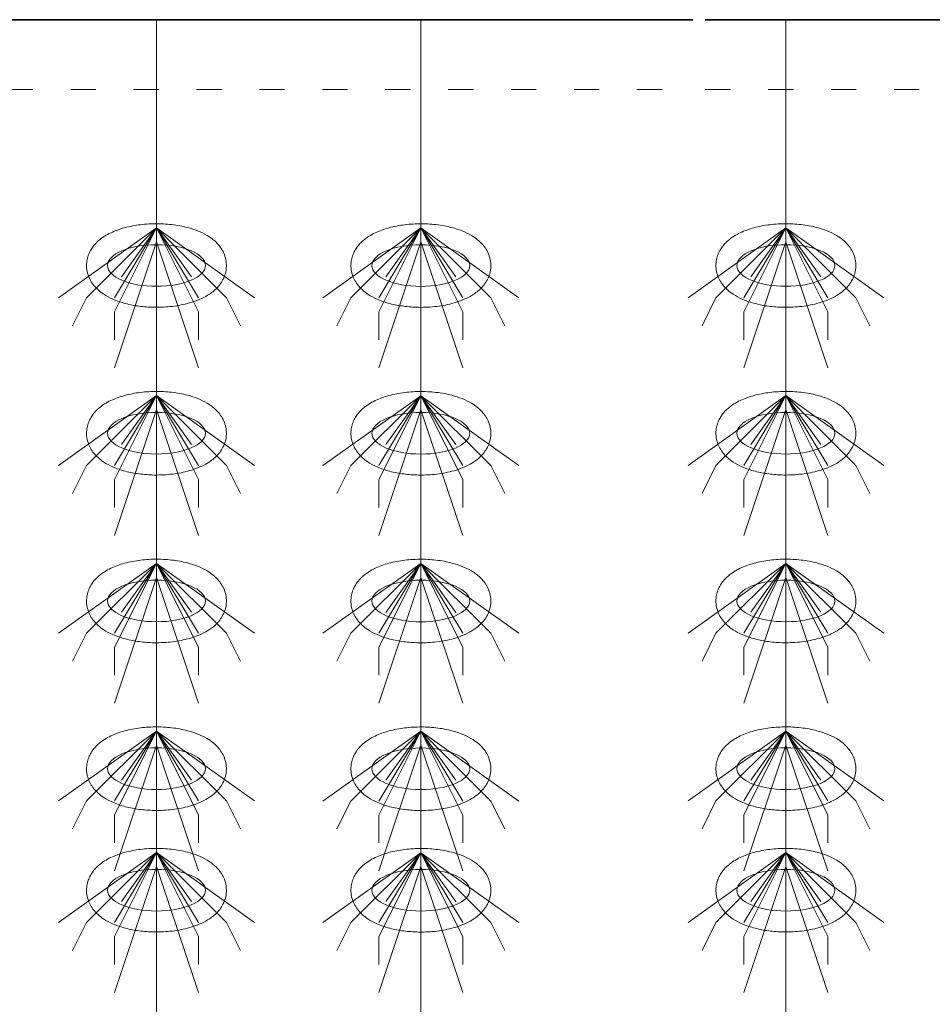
# Model space of a CAD drawing. Header units: metres. Extents: x 703769 to 722343, y 4313031 to 4317457.
# Tile 65 of 256: x 707705 to 707709, y 4313310 to 4313314. Entities that reach past the tile are written whole.
import ezdxf

# ---------------------------------------------------------------- set-up
doc = ezdxf.new("R2010")
doc.units = ezdxf.units.M
doc.header["$LTSCALE"] = 0.5
doc.linetypes.add('ACAD_ISO03W100', pattern=[30, 12, -18])
doc.linetypes.add('DASHED', pattern=[19.05, 12.7, -6.35])
for name, color, linetype, lineweight in [('4虚线层', 6, 'DASHED', 18), ('粗实线层', 7, 'Continuous', 35), ('设备', 6, 'Continuous', 18)]:
    doc.layers.add(name, color=color, linetype=linetype, lineweight=lineweight)

# ---------------------------------------------------------------- blocks, each defined once
blk = doc.blocks.new('hh_1')
at = {"layer": '设备'}
for p, q in [((-268840, 164960), (-268910, 164910)), ((-268840, 164960), (-268890, 164910)), ((-268840, 164960), (-268870, 164900)), ((-268840, 164960), (-268870, 164910)), ((-268840, 164960), (-268865, 164925)), ((-268840, 164960), (-268790, 164910)), ((-268840, 164960), (-268815, 164925)), ((-268840, 164960), (-268770, 164910)), ((-268840, 164960), (-268810, 164910)), ((-268840, 164960), (-268810, 164900)), ((-268840, 164950), (-268870, 164860)), ((-268840, 164950), (-268810, 164860)), ((-268890, 164910), (-268900, 164890)), ((-268790, 164910), (-268780, 164890)), ((-268870, 164900), (-268870, 164880)), ((-268810, 164900), (-268810, 164880))]:
    blk.add_line(p, q, dxfattribs=at)
blk = doc.blocks.new('dawda')
at = {"color": 7}
for p, q in [((531541.59, 33373.42), (535541.59, 33373.42)), ((535550.47, 33373.42), (541041.59, 33373.42))]:
    blk.add_line(p, q, dxfattribs=at)
at = {"layer": '4虚线层', "color": 7, "linetype": 'ACAD_ISO03W100', "ltscale": 3}
for p, q in [((531541.59, 33323.42), (535541.59, 33323.42)), ((535550.47, 33323.42), (541041.59, 33323.42))]:
    blk.add_line(p, q, dxfattribs=at)
at = {"layer": '设备', "color": 7}
for p, q in [((535157.93, 33373.42), (535157.93, 31373.42)), ((535347.03, 33373.42), (535347.03, 31373.38)), ((535608.14, 33373.42), (535608.14, 31373.42))]:
    blk.add_line(p, q, dxfattribs=at)
for centre in [(535157.94, 33197.54), (535347.03, 33197.5), (535608.14, 33197.54), (535157.94, 33077.54), (535347.03, 33077.5), (535608.14, 33077.54), (535157.94, 32957.54), (535347.03, 32957.5), (535608.14, 32957.54), (535157.94, 32837.54), (535347.03, 32837.5), (535608.14, 32837.54), (535157.94, 32750.59), (535347.04, 32750.55), (535608.14, 32750.59)]:
    blk.add_ellipse(centre, major_axis=(-35.04, 0), ratio=0.42498, dxfattribs=at)
for points in [[(535107.9, 33197.54), (535107.9, 33198.93), (535108.04, 33200.33), (535108.57, 33203.03), (535108.96, 33204.32), (535109.93, 33206.77), (535110.51, 33207.91), (535111.78, 33210.03), (535112.48, 33211.01), (535113.96, 33212.81), (535114.73, 33213.64), (535116.85, 33215.67), (535118.24, 33216.77), (535121.1, 33218.73), (535122.58, 33219.6), (535125.63, 33221.16), (535127.19, 33221.86), (535130.42, 33223.11), (535132.07, 33223.67), (535137.36, 33225.23), (535141.12, 33226.01), (535148.87, 33227.09), (535152.86, 33227.38), (535160.85, 33227.46), (535164.86, 33227.26), (535172.68, 33226.37), (535176.5, 33225.67), (535182.67, 33224.05), (535185.1, 33223.27), (535189.78, 33221.4), (535192.03, 33220.33), (535195.69, 33218.14), (535197.15, 33217.14), (535199.95, 33214.84), (535201.3, 33213.54), (535203.43, 33210.96), (535204.27, 33209.78), (535205.76, 33207.16), (535206.41, 33205.73), (535207.41, 33202.67), (535207.75, 33201.03), (535208.04, 33197.69), (535207.98, 33195.98), (535207.48, 33192.69), (535207.04, 33191.1), (535205.89, 33188.15), (535205.17, 33186.79), (535203.59, 33184.31), (535202.71, 33183.18), (535200.87, 33181.14), (535199.9, 33180.22), (535197.9, 33178.53), (535196.87, 33177.76), (535194.08, 33175.91), (535192.29, 33174.92), (535188.58, 33173.16), (535186.66, 33172.39), (535182.7, 33171.04), (535180.65, 33170.46), (535174.59, 33169.01), (535170.43, 33168.37), (535161.95, 33167.63), (535157.62, 33167.55), (535149.89, 33167.92), (535146.48, 33168.27), (535139.83, 33169.34), (535136.6, 33170.06), (535131.12, 33171.69), (535128.82, 33172.52), (535124.4, 33174.48), (535122.28, 33175.6), (535118.84, 33177.86), (535117.48, 33178.89), (535114.88, 33181.24), (535113.64, 33182.56), (535111.68, 33185.19), (535110.91, 33186.4), (535109.59, 33189.06), (535109.03, 33190.5), (535108.22, 33193.55), (535107.97, 33195.16), (535107.9, 33197.03), (535107.9, 33197.28), (535107.9, 33197.54)], [(535297, 33197.5), (535297, 33198.9), (535297.14, 33200.29), (535297.67, 33202.99), (535298.06, 33204.29), (535299.03, 33206.73), (535299.6, 33207.87), (535300.88, 33209.99), (535301.58, 33210.97), (535303.06, 33212.78), (535303.83, 33213.61), (535305.95, 33215.63), (535307.33, 33216.73), (535310.19, 33218.69), (535311.67, 33219.56), (535314.72, 33221.12), (535316.29, 33221.82), (535319.52, 33223.08), (535321.17, 33223.64), (535326.45, 33225.19), (535330.22, 33225.97), (535337.97, 33227.05), (535341.96, 33227.34), (535349.95, 33227.43), (535353.96, 33227.23), (535361.78, 33226.33), (535365.6, 33225.64), (535371.76, 33224.02), (535374.2, 33223.23), (535378.88, 33221.37), (535381.13, 33220.29), (535384.79, 33218.1), (535386.25, 33217.1), (535389.05, 33214.8), (535390.4, 33213.51), (535392.53, 33210.93), (535393.37, 33209.74), (535394.86, 33207.13), (535395.51, 33205.7), (535396.51, 33202.63), (535396.85, 33200.99), (535397.13, 33197.65), (535397.08, 33195.95), (535396.58, 33192.65), (535396.14, 33191.07), (535394.98, 33188.12), (535394.27, 33186.75), (535392.68, 33184.27), (535391.81, 33183.15), (535389.96, 33181.1), (535389, 33180.18), (535386.99, 33178.49), (535385.96, 33177.73), (535383.18, 33175.87), (535381.39, 33174.88), (535377.67, 33173.12), (535375.75, 33172.36), (535371.79, 33171.01), (535369.75, 33170.42), (535363.69, 33168.98), (535359.53, 33168.33), (535351.04, 33167.6), (535346.72, 33167.52), (535338.99, 33167.88), (535335.57, 33168.23), (535328.93, 33169.3), (535325.7, 33170.02), (535320.22, 33171.65), (535317.92, 33172.49), (535313.5, 33174.44), (535311.37, 33175.56), (535307.94, 33177.83), (535306.58, 33178.85), (535303.98, 33181.2), (535302.74, 33182.52), (535300.78, 33185.15), (535300.01, 33186.37), (535298.68, 33189.02), (535298.12, 33190.46), (535297.31, 33193.51), (535297.07, 33195.12), (535297, 33197), (535297, 33197.25), (535297, 33197.5)], [(535558.1, 33197.54), (535558.1, 33198.93), (535558.24, 33200.33), (535558.77, 33203.03), (535559.16, 33204.32), (535560.13, 33206.77), (535560.71, 33207.91), (535561.99, 33210.03), (535562.69, 33211.01), (535564.16, 33212.81), (535564.94, 33213.64), (535567.06, 33215.67), (535568.44, 33216.77), (535571.3, 33218.73), (535572.78, 33219.6), (535575.83, 33221.16), (535577.4, 33221.86), (535580.62, 33223.11), (535582.28, 33223.67), (535587.56, 33225.23), (535591.32, 33226.01), (535599.08, 33227.09), (535603.06, 33227.38), (535611.06, 33227.46), (535615.06, 33227.26), (535622.89, 33226.37), (535626.71, 33225.67), (535632.87, 33224.05), (535635.3, 33223.27), (535639.99, 33221.4), (535642.24, 33220.33), (535645.89, 33218.14), (535647.35, 33217.14), (535650.16, 33214.84), (535651.5, 33213.54), (535653.64, 33210.96), (535654.48, 33209.78), (535655.97, 33207.16), (535656.62, 33205.73), (535657.61, 33202.67), (535657.95, 33201.03), (535658.24, 33197.69), (535658.18, 33195.98), (535657.68, 33192.69), (535657.25, 33191.1), (535656.09, 33188.15), (535655.38, 33186.79), (535653.79, 33184.31), (535652.91, 33183.18), (535651.07, 33181.14), (535650.1, 33180.22), (535648.1, 33178.53), (535647.07, 33177.76), (535644.29, 33175.91), (535642.49, 33174.92), (535638.78, 33173.16), (535636.86, 33172.39), (535632.9, 33171.04), (535630.86, 33170.46), (535624.79, 33169.01), (535620.64, 33168.37), (535612.15, 33167.63), (535607.82, 33167.55), (535600.1, 33167.92), (535596.68, 33168.27), (535590.03, 33169.34), (535586.8, 33170.06), (535581.33, 33171.69), (535579.03, 33172.52), (535574.6, 33174.48), (535572.48, 33175.6), (535569.04, 33177.86), (535567.68, 33178.89), (535565.08, 33181.24), (535563.84, 33182.56), (535561.88, 33185.19), (535561.12, 33186.4), (535559.79, 33189.06), (535559.23, 33190.5), (535558.42, 33193.55), (535558.17, 33195.16), (535558.11, 33197.03), (535558.1, 33197.28), (535558.1, 33197.54)], [(535107.9, 33077.54), (535107.9, 33078.93), (535108.04, 33080.33), (535108.57, 33083.03), (535108.96, 33084.32), (535109.93, 33086.77), (535110.51, 33087.91), (535111.78, 33090.03), (535112.48, 33091.01), (535113.96, 33092.81), (535114.73, 33093.64), (535116.85, 33095.67), (535118.24, 33096.77), (535121.1, 33098.73), (535122.58, 33099.6), (535125.63, 33101.16), (535127.19, 33101.86), (535130.42, 33103.11), (535132.07, 33103.67), (535137.36, 33105.23), (535141.12, 33106.01), (535148.87, 33107.09), (535152.86, 33107.38), (535160.85, 33107.46), (535164.86, 33107.26), (535172.68, 33106.37), (535176.5, 33105.67), (535182.67, 33104.05), (535185.1, 33103.27), (535189.78, 33101.4), (535192.03, 33100.33), (535195.69, 33098.14), (535197.15, 33097.14), (535199.95, 33094.84), (535201.3, 33093.54), (535203.43, 33090.96), (535204.27, 33089.78), (535205.76, 33087.16), (535206.41, 33085.73), (535207.41, 33082.67), (535207.75, 33081.03), (535208.04, 33077.69), (535207.98, 33075.98), (535207.48, 33072.69), (535207.04, 33071.1), (535205.89, 33068.15), (535205.17, 33066.79), (535203.59, 33064.31), (535202.71, 33063.18), (535200.87, 33061.14), (535199.9, 33060.22), (535197.9, 33058.53), (535196.87, 33057.76), (535194.08, 33055.91), (535192.29, 33054.92), (535188.58, 33053.16), (535186.66, 33052.39), (535182.7, 33051.04), (535180.65, 33050.46), (535174.59, 33049.01), (535170.43, 33048.37), (535161.95, 33047.63), (535157.62, 33047.55), (535149.89, 33047.92), (535146.48, 33048.27), (535139.83, 33049.34), (535136.6, 33050.06), (535131.12, 33051.69), (535128.82, 33052.52), (535124.4, 33054.48), (535122.28, 33055.6), (535118.84, 33057.86), (535117.48, 33058.89), (535114.88, 33061.24), (535113.64, 33062.56), (535111.68, 33065.19), (535110.91, 33066.4), (535109.59, 33069.06), (535109.03, 33070.5), (535108.22, 33073.55), (535107.97, 33075.16), (535107.9, 33077.03), (535107.9, 33077.28), (535107.9, 33077.54)], [(535297, 33077.5), (535297, 33078.9), (535297.14, 33080.29), (535297.67, 33082.99), (535298.06, 33084.29), (535299.03, 33086.73), (535299.6, 33087.87), (535300.88, 33089.99), (535301.58, 33090.97), (535303.06, 33092.78), (535303.83, 33093.61), (535305.95, 33095.63), (535307.33, 33096.73), (535310.19, 33098.69), (535311.67, 33099.56), (535314.72, 33101.12), (535316.29, 33101.82), (535319.52, 33103.08), (535321.17, 33103.64), (535326.45, 33105.19), (535330.22, 33105.97), (535337.97, 33107.05), (535341.96, 33107.34), (535349.95, 33107.43), (535353.96, 33107.23), (535361.78, 33106.33), (535365.6, 33105.64), (535371.76, 33104.02), (535374.2, 33103.23), (535378.88, 33101.37), (535381.13, 33100.29), (535384.79, 33098.1), (535386.25, 33097.1), (535389.05, 33094.8), (535390.4, 33093.51), (535392.53, 33090.93), (535393.37, 33089.74), (535394.86, 33087.13), (535395.51, 33085.7), (535396.51, 33082.63), (535396.85, 33080.99), (535397.13, 33077.65), (535397.08, 33075.95), (535396.58, 33072.65), (535396.14, 33071.07), (535394.98, 33068.12), (535394.27, 33066.75), (535392.68, 33064.27), (535391.81, 33063.15), (535389.96, 33061.1), (535389, 33060.18), (535386.99, 33058.49), (535385.96, 33057.73), (535383.18, 33055.87), (535381.39, 33054.88), (535377.67, 33053.12), (535375.75, 33052.36), (535371.79, 33051.01), (535369.75, 33050.42), (535363.69, 33048.98), (535359.53, 33048.33), (535351.04, 33047.6), (535346.72, 33047.52), (535338.99, 33047.88), (535335.57, 33048.23), (535328.93, 33049.3), (535325.7, 33050.02), (535320.22, 33051.65), (535317.92, 33052.49), (535313.5, 33054.44), (535311.37, 33055.56), (535307.94, 33057.83), (535306.58, 33058.85), (535303.98, 33061.2), (535302.74, 33062.52), (535300.78, 33065.15), (535300.01, 33066.37), (535298.68, 33069.02), (535298.12, 33070.46), (535297.31, 33073.51), (535297.07, 33075.12), (535297, 33077), (535297, 33077.25), (535297, 33077.5)], [(535558.1, 33077.54), (535558.1, 33078.93), (535558.24, 33080.33), (535558.77, 33083.03), (535559.16, 33084.32), (535560.13, 33086.77), (535560.71, 33087.91), (535561.99, 33090.03), (535562.69, 33091.01), (535564.16, 33092.81), (535564.94, 33093.64), (535567.06, 33095.67), (535568.44, 33096.77), (535571.3, 33098.73), (535572.78, 33099.6), (535575.83, 33101.16), (535577.4, 33101.86), (535580.62, 33103.11), (535582.28, 33103.67), (535587.56, 33105.23), (535591.32, 33106.01), (535599.08, 33107.09), (535603.06, 33107.38), (535611.06, 33107.46), (535615.06, 33107.26), (535622.89, 33106.37), (535626.71, 33105.67), (535632.87, 33104.05), (535635.3, 33103.27), (535639.99, 33101.4), (535642.24, 33100.33), (535645.89, 33098.14), (535647.35, 33097.14), (535650.16, 33094.84), (535651.5, 33093.54), (535653.64, 33090.96), (535654.48, 33089.78), (535655.97, 33087.16), (535656.62, 33085.73), (535657.61, 33082.67), (535657.95, 33081.03), (535658.24, 33077.69), (535658.18, 33075.98), (535657.68, 33072.69), (535657.25, 33071.1), (535656.09, 33068.15), (535655.38, 33066.79), (535653.79, 33064.31), (535652.91, 33063.18), (535651.07, 33061.14), (535650.1, 33060.22), (535648.1, 33058.53), (535647.07, 33057.76), (535644.29, 33055.91), (535642.49, 33054.92), (535638.78, 33053.16), (535636.86, 33052.39), (535632.9, 33051.04), (535630.86, 33050.46), (535624.79, 33049.01), (535620.64, 33048.37), (535612.15, 33047.63), (535607.82, 33047.55), (535600.1, 33047.92), (535596.68, 33048.27), (535590.03, 33049.34), (535586.8, 33050.06), (535581.33, 33051.69), (535579.03, 33052.52), (535574.6, 33054.48), (535572.48, 33055.6), (535569.04, 33057.86), (535567.68, 33058.89), (535565.08, 33061.24), (535563.84, 33062.56), (535561.88, 33065.19), (535561.12, 33066.4), (535559.79, 33069.06), (535559.23, 33070.5), (535558.42, 33073.55), (535558.17, 33075.16), (535558.11, 33077.03), (535558.1, 33077.28), (535558.1, 33077.54)], [(535107.9, 32957.54), (535107.9, 32958.93), (535108.04, 32960.33), (535108.57, 32963.03), (535108.96, 32964.32), (535109.93, 32966.77), (535110.51, 32967.91), (535111.78, 32970.03), (535112.48, 32971.01), (535113.96, 32972.81), (535114.73, 32973.64), (535116.85, 32975.67), (535118.24, 32976.77), (535121.1, 32978.73), (535122.58, 32979.6), (535125.63, 32981.16), (535127.19, 32981.86), (535130.42, 32983.11), (535132.07, 32983.67), (535137.36, 32985.23), (535141.12, 32986.01), (535148.87, 32987.09), (535152.86, 32987.38), (535160.85, 32987.46), (535164.86, 32987.26), (535172.68, 32986.37), (535176.5, 32985.67), (535182.67, 32984.05), (535185.1, 32983.27), (535189.78, 32981.4), (535192.03, 32980.33), (535195.69, 32978.14), (535197.15, 32977.14), (535199.95, 32974.84), (535201.3, 32973.54), (535203.43, 32970.96), (535204.27, 32969.78), (535205.76, 32967.16), (535206.41, 32965.73), (535207.41, 32962.67), (535207.75, 32961.03), (535208.04, 32957.69), (535207.98, 32955.98), (535207.48, 32952.69), (535207.04, 32951.1), (535205.89, 32948.15), (535205.17, 32946.79), (535203.59, 32944.31), (535202.71, 32943.18), (535200.87, 32941.14), (535199.9, 32940.22), (535197.9, 32938.53), (535196.87, 32937.76), (535194.08, 32935.91), (535192.29, 32934.92), (535188.58, 32933.16), (535186.66, 32932.39), (535182.7, 32931.04), (535180.65, 32930.46), (535174.59, 32929.01), (535170.43, 32928.37), (535161.95, 32927.63), (535157.62, 32927.55), (535149.89, 32927.92), (535146.48, 32928.27), (535139.83, 32929.34), (535136.6, 32930.06), (535131.12, 32931.69), (535128.82, 32932.52), (535124.4, 32934.48), (535122.28, 32935.6), (535118.84, 32937.86), (535117.48, 32938.89), (535114.88, 32941.24), (535113.64, 32942.56), (535111.68, 32945.19), (535110.91, 32946.4), (535109.59, 32949.06), (535109.03, 32950.5), (535108.22, 32953.55), (535107.97, 32955.16), (535107.9, 32957.03), (535107.9, 32957.28), (535107.9, 32957.54)], [(535297, 32957.5), (535297, 32958.9), (535297.14, 32960.29), (535297.67, 32962.99), (535298.06, 32964.29), (535299.03, 32966.73), (535299.6, 32967.87), (535300.88, 32969.99), (535301.58, 32970.97), (535303.06, 32972.78), (535303.83, 32973.61), (535305.95, 32975.63), (535307.33, 32976.73), (535310.19, 32978.69), (535311.67, 32979.56), (535314.72, 32981.12), (535316.29, 32981.82), (535319.52, 32983.08), (535321.17, 32983.64), (535326.45, 32985.19), (535330.22, 32985.97), (535337.97, 32987.05), (535341.96, 32987.34), (535349.95, 32987.43), (535353.96, 32987.23), (535361.78, 32986.33), (535365.6, 32985.64), (535371.76, 32984.02), (535374.2, 32983.23), (535378.88, 32981.37), (535381.13, 32980.29), (535384.79, 32978.1), (535386.25, 32977.1), (535389.05, 32974.8), (535390.4, 32973.51), (535392.53, 32970.93), (535393.37, 32969.74), (535394.86, 32967.13), (535395.51, 32965.7), (535396.51, 32962.63), (535396.85, 32960.99), (535397.13, 32957.65), (535397.08, 32955.95), (535396.58, 32952.65), (535396.14, 32951.07), (535394.98, 32948.12), (535394.27, 32946.75), (535392.68, 32944.27), (535391.81, 32943.15), (535389.96, 32941.1), (535389, 32940.18), (535386.99, 32938.49), (535385.96, 32937.73), (535383.18, 32935.87), (535381.39, 32934.88), (535377.67, 32933.12), (535375.75, 32932.36), (535371.79, 32931.01), (535369.75, 32930.42), (535363.69, 32928.98), (535359.53, 32928.33), (535351.04, 32927.6), (535346.72, 32927.52), (535338.99, 32927.88), (535335.57, 32928.23), (535328.93, 32929.3), (535325.7, 32930.02), (535320.22, 32931.65), (535317.92, 32932.49), (535313.5, 32934.44), (535311.37, 32935.56), (535307.94, 32937.83), (535306.58, 32938.85), (535303.98, 32941.2), (535302.74, 32942.52), (535300.78, 32945.15), (535300.01, 32946.37), (535298.68, 32949.02), (535298.12, 32950.46), (535297.31, 32953.51), (535297.07, 32955.12), (535297, 32957), (535297, 32957.25), (535297, 32957.5)], [(535558.1, 32957.54), (535558.1, 32958.93), (535558.24, 32960.33), (535558.77, 32963.03), (535559.16, 32964.32), (535560.13, 32966.77), (535560.71, 32967.91), (535561.99, 32970.03), (535562.69, 32971.01), (535564.16, 32972.81), (535564.94, 32973.64), (535567.06, 32975.67), (535568.44, 32976.77), (535571.3, 32978.73), (535572.78, 32979.6), (535575.83, 32981.16), (535577.4, 32981.86), (535580.62, 32983.11), (535582.28, 32983.67), (535587.56, 32985.23), (535591.32, 32986.01), (535599.08, 32987.09), (535603.06, 32987.38), (535611.06, 32987.46), (535615.06, 32987.26), (535622.89, 32986.37), (535626.71, 32985.67), (535632.87, 32984.05), (535635.3, 32983.27), (535639.99, 32981.4), (535642.24, 32980.33), (535645.89, 32978.14), (535647.35, 32977.14), (535650.16, 32974.84), (535651.5, 32973.54), (535653.64, 32970.96), (535654.48, 32969.78), (535655.97, 32967.16), (535656.62, 32965.73), (535657.61, 32962.67), (535657.95, 32961.03), (535658.24, 32957.69), (535658.18, 32955.98), (535657.68, 32952.69), (535657.25, 32951.1), (535656.09, 32948.15), (535655.38, 32946.79), (535653.79, 32944.31), (535652.91, 32943.18), (535651.07, 32941.14), (535650.1, 32940.22), (535648.1, 32938.53), (535647.07, 32937.76), (535644.29, 32935.91), (535642.49, 32934.92), (535638.78, 32933.16), (535636.86, 32932.39), (535632.9, 32931.04), (535630.86, 32930.46), (535624.79, 32929.01), (535620.64, 32928.37), (535612.15, 32927.63), (535607.82, 32927.55), (535600.1, 32927.92), (535596.68, 32928.27), (535590.03, 32929.34), (535586.8, 32930.06), (535581.33, 32931.69), (535579.03, 32932.52), (535574.6, 32934.48), (535572.48, 32935.6), (535569.04, 32937.86), (535567.68, 32938.89), (535565.08, 32941.24), (535563.84, 32942.56), (535561.88, 32945.19), (535561.12, 32946.4), (535559.79, 32949.06), (535559.23, 32950.5), (535558.42, 32953.55), (535558.17, 32955.16), (535558.11, 32957.03), (535558.1, 32957.28), (535558.1, 32957.54)], [(535107.9, 32837.54), (535107.9, 32838.93), (535108.04, 32840.33), (535108.57, 32843.03), (535108.96, 32844.32), (535109.93, 32846.77), (535110.51, 32847.91), (535111.78, 32850.03), (535112.48, 32851.01), (535113.96, 32852.81), (535114.73, 32853.64), (535116.85, 32855.67), (535118.24, 32856.77), (535121.1, 32858.73), (535122.58, 32859.6), (535125.63, 32861.16), (535127.19, 32861.86), (535130.42, 32863.11), (535132.07, 32863.67), (535137.36, 32865.23), (535141.12, 32866.01), (535148.87, 32867.09), (535152.86, 32867.38), (535160.85, 32867.46), (535164.86, 32867.26), (535172.68, 32866.37), (535176.5, 32865.67), (535182.67, 32864.05), (535185.1, 32863.27), (535189.78, 32861.4), (535192.03, 32860.33), (535195.69, 32858.14), (535197.15, 32857.14), (535199.95, 32854.84), (535201.3, 32853.54), (535203.43, 32850.96), (535204.27, 32849.78), (535205.76, 32847.16), (535206.41, 32845.73), (535207.41, 32842.67), (535207.75, 32841.03), (535208.04, 32837.69), (535207.98, 32835.98), (535207.48, 32832.69), (535207.04, 32831.1), (535205.89, 32828.15), (535205.17, 32826.79), (535203.59, 32824.31), (535202.71, 32823.18), (535200.87, 32821.14), (535199.9, 32820.22), (535197.9, 32818.53), (535196.87, 32817.76), (535194.08, 32815.91), (535192.29, 32814.92), (535188.58, 32813.16), (535186.66, 32812.39), (535182.7, 32811.04), (535180.65, 32810.46), (535174.59, 32809.01), (535170.43, 32808.37), (535161.95, 32807.63), (535157.62, 32807.55), (535149.89, 32807.92), (535146.48, 32808.27), (535139.83, 32809.34), (535136.6, 32810.06), (535131.12, 32811.69), (535128.82, 32812.52), (535124.4, 32814.48), (535122.28, 32815.6), (535118.84, 32817.86), (535117.48, 32818.89), (535114.88, 32821.24), (535113.64, 32822.56), (535111.68, 32825.19), (535110.91, 32826.4), (535109.59, 32829.06), (535109.03, 32830.5), (535108.22, 32833.55), (535107.97, 32835.16), (535107.9, 32837.03), (535107.9, 32837.28), (535107.9, 32837.54)], [(535297, 32837.5), (535297, 32838.9), (535297.14, 32840.29), (535297.67, 32842.99), (535298.06, 32844.29), (535299.03, 32846.73), (535299.6, 32847.87), (535300.88, 32849.99), (535301.58, 32850.97), (535303.06, 32852.78), (535303.83, 32853.61), (535305.95, 32855.63), (535307.33, 32856.73), (535310.19, 32858.69), (535311.67, 32859.56), (535314.72, 32861.12), (535316.29, 32861.82), (535319.52, 32863.08), (535321.17, 32863.64), (535326.45, 32865.19), (535330.22, 32865.97), (535337.97, 32867.05), (535341.96, 32867.34), (535349.95, 32867.43), (535353.96, 32867.23), (535361.78, 32866.33), (535365.6, 32865.64), (535371.76, 32864.02), (535374.2, 32863.23), (535378.88, 32861.37), (535381.13, 32860.29), (535384.79, 32858.1), (535386.25, 32857.1), (535389.05, 32854.8), (535390.4, 32853.51), (535392.53, 32850.93), (535393.37, 32849.74), (535394.86, 32847.13), (535395.51, 32845.7), (535396.51, 32842.63), (535396.85, 32840.99), (535397.13, 32837.65), (535397.08, 32835.95), (535396.58, 32832.65), (535396.14, 32831.07), (535394.98, 32828.12), (535394.27, 32826.75), (535392.68, 32824.27), (535391.81, 32823.15), (535389.96, 32821.1), (535389, 32820.18), (535386.99, 32818.49), (535385.96, 32817.73), (535383.18, 32815.87), (535381.39, 32814.88), (535377.67, 32813.12), (535375.75, 32812.36), (535371.79, 32811.01), (535369.75, 32810.42), (535363.69, 32808.98), (535359.53, 32808.33), (535351.04, 32807.6), (535346.72, 32807.52), (535338.99, 32807.88), (535335.57, 32808.23), (535328.93, 32809.3), (535325.7, 32810.02), (535320.22, 32811.65), (535317.92, 32812.49), (535313.5, 32814.44), (535311.37, 32815.56), (535307.94, 32817.83), (535306.58, 32818.85), (535303.98, 32821.2), (535302.74, 32822.52), (535300.78, 32825.15), (535300.01, 32826.37), (535298.68, 32829.02), (535298.12, 32830.46), (535297.31, 32833.51), (535297.07, 32835.12), (535297, 32837), (535297, 32837.25), (535297, 32837.5)], [(535558.1, 32837.54), (535558.1, 32838.93), (535558.24, 32840.33), (535558.77, 32843.03), (535559.16, 32844.32), (535560.13, 32846.77), (535560.71, 32847.91), (535561.99, 32850.03), (535562.69, 32851.01), (535564.16, 32852.81), (535564.94, 32853.64), (535567.06, 32855.67), (535568.44, 32856.77), (535571.3, 32858.73), (535572.78, 32859.6), (535575.83, 32861.16), (535577.4, 32861.86), (535580.62, 32863.11), (535582.28, 32863.67), (535587.56, 32865.23), (535591.32, 32866.01), (535599.08, 32867.09), (535603.06, 32867.38), (535611.06, 32867.46), (535615.06, 32867.26), (535622.89, 32866.37), (535626.71, 32865.67), (535632.87, 32864.05), (535635.3, 32863.27), (535639.99, 32861.4), (535642.24, 32860.33), (535645.89, 32858.14), (535647.35, 32857.14), (535650.16, 32854.84), (535651.5, 32853.54), (535653.64, 32850.96), (535654.48, 32849.78), (535655.97, 32847.16), (535656.62, 32845.73), (535657.61, 32842.67), (535657.95, 32841.03), (535658.24, 32837.69), (535658.18, 32835.98), (535657.68, 32832.69), (535657.25, 32831.1), (535656.09, 32828.15), (535655.38, 32826.79), (535653.79, 32824.31), (535652.91, 32823.18), (535651.07, 32821.14), (535650.1, 32820.22), (535648.1, 32818.53), (535647.07, 32817.76), (535644.29, 32815.91), (535642.49, 32814.92), (535638.78, 32813.16), (535636.86, 32812.39), (535632.9, 32811.04), (535630.86, 32810.46), (535624.79, 32809.01), (535620.64, 32808.37), (535612.15, 32807.63), (535607.82, 32807.55), (535600.1, 32807.92), (535596.68, 32808.27), (535590.03, 32809.34), (535586.8, 32810.06), (535581.33, 32811.69), (535579.03, 32812.52), (535574.6, 32814.48), (535572.48, 32815.6), (535569.04, 32817.86), (535567.68, 32818.89), (535565.08, 32821.24), (535563.84, 32822.56), (535561.88, 32825.19), (535561.12, 32826.4), (535559.79, 32829.06), (535559.23, 32830.5), (535558.42, 32833.55), (535558.17, 32835.16), (535558.11, 32837.03), (535558.1, 32837.28), (535558.1, 32837.54)], [(535107.9, 32750.59), (535107.9, 32751.99), (535108.04, 32753.38), (535108.57, 32756.08), (535108.96, 32757.38), (535109.93, 32759.82), (535110.51, 32760.96), (535111.79, 32763.08), (535112.49, 32764.06), (535113.96, 32765.86), (535114.74, 32766.69), (535116.86, 32768.72), (535118.24, 32769.82), (535121.1, 32771.78), (535122.58, 32772.65), (535125.63, 32774.21), (535127.2, 32774.91), (535130.42, 32776.17), (535132.08, 32776.73), (535137.36, 32778.28), (535141.12, 32779.06), (535148.88, 32780.14), (535152.86, 32780.43), (535160.86, 32780.52), (535164.86, 32780.32), (535172.69, 32779.42), (535176.51, 32778.72), (535182.67, 32777.11), (535185.1, 32776.32), (535189.79, 32774.46), (535192.04, 32773.38), (535195.69, 32771.19), (535197.15, 32770.19), (535199.96, 32767.89), (535201.3, 32766.59), (535203.44, 32764.01), (535204.28, 32762.83), (535205.77, 32760.21), (535206.42, 32758.78), (535207.41, 32755.72), (535207.75, 32754.08), (535208.04, 32750.74), (535207.98, 32749.04), (535207.48, 32745.74), (535207.05, 32744.15), (535205.89, 32741.2), (535205.18, 32739.84), (535203.59, 32737.36), (535202.71, 32736.24), (535200.87, 32734.19), (535199.9, 32733.27), (535197.9, 32731.58), (535196.87, 32730.82), (535194.09, 32728.96), (535192.29, 32727.97), (535188.58, 32726.21), (535186.66, 32725.44), (535182.7, 32724.1), (535180.66, 32723.51), (535174.59, 32722.07), (535170.44, 32721.42), (535161.95, 32720.69), (535157.62, 32720.61), (535149.9, 32720.97), (535146.48, 32721.32), (535139.83, 32722.39), (535136.6, 32723.11), (535131.13, 32724.74), (535128.83, 32725.57), (535124.4, 32727.53), (535122.28, 32728.65), (535118.84, 32730.91), (535117.49, 32731.94), (535114.89, 32734.29), (535113.64, 32735.61), (535111.68, 32738.24), (535110.92, 32739.45), (535109.59, 32742.11), (535109.03, 32743.55), (535108.22, 32746.6), (535107.97, 32748.21), (535107.91, 32750.09), (535107.9, 32750.34), (535107.9, 32750.59)], [(535297, 32750.55), (535297, 32751.95), (535297.14, 32753.35), (535297.67, 32756.04), (535298.06, 32757.34), (535299.03, 32759.78), (535299.61, 32760.93), (535300.88, 32763.04), (535301.58, 32764.02), (535303.06, 32765.83), (535303.84, 32766.66), (535305.95, 32768.69), (535307.34, 32769.78), (535310.2, 32771.75), (535311.68, 32772.61), (535314.73, 32774.18), (535316.3, 32774.87), (535319.52, 32776.13), (535321.18, 32776.69), (535326.46, 32778.24), (535330.22, 32779.03), (535337.98, 32780.1), (535341.96, 32780.39), (535349.96, 32780.48), (535353.96, 32780.28), (535361.79, 32779.38), (535365.6, 32778.69), (535371.77, 32777.07), (535374.2, 32776.29), (535378.88, 32774.42), (535381.13, 32773.34), (535384.79, 32771.16), (535386.25, 32770.15), (535389.05, 32767.86), (535390.4, 32766.56), (535392.54, 32763.98), (535393.38, 32762.79), (535394.86, 32760.18), (535395.51, 32758.75), (535396.51, 32755.68), (535396.85, 32754.05), (535397.14, 32750.7), (535397.08, 32749), (535396.58, 32745.71), (535396.14, 32744.12), (535394.99, 32741.17), (535394.28, 32739.81), (535392.69, 32737.32), (535391.81, 32736.2), (535389.97, 32734.16), (535389, 32733.23), (535387, 32731.55), (535385.97, 32730.78), (535383.18, 32728.92), (535381.39, 32727.93), (535377.68, 32726.17), (535375.76, 32725.41), (535371.8, 32724.06), (535369.76, 32723.48), (535363.69, 32722.03), (535359.53, 32721.38), (535351.05, 32720.65), (535346.72, 32720.57), (535338.99, 32720.94), (535335.58, 32721.28), (535328.93, 32722.35), (535325.7, 32723.07), (535320.22, 32724.71), (535317.93, 32725.54), (535313.5, 32727.49), (535311.38, 32728.62), (535307.94, 32730.88), (535306.58, 32731.91), (535303.98, 32734.25), (535302.74, 32735.58), (535300.78, 32738.2), (535300.02, 32739.42), (535298.69, 32742.07), (535298.13, 32743.51), (535297.32, 32746.56), (535297.07, 32748.17), (535297.01, 32750.05), (535297, 32750.3), (535297, 32750.55)], [(535558.11, 32750.59), (535558.11, 32751.99), (535558.25, 32753.38), (535558.78, 32756.08), (535559.17, 32757.38), (535560.14, 32759.82), (535560.71, 32760.96), (535561.99, 32763.08), (535562.69, 32764.06), (535564.16, 32765.86), (535564.94, 32766.69), (535567.06, 32768.72), (535568.44, 32769.82), (535571.3, 32771.78), (535572.78, 32772.65), (535575.83, 32774.21), (535577.4, 32774.91), (535580.63, 32776.17), (535582.28, 32776.73), (535587.56, 32778.28), (535591.33, 32779.06), (535599.08, 32780.14), (535603.07, 32780.43), (535611.06, 32780.52), (535615.07, 32780.32), (535622.89, 32779.42), (535626.71, 32778.72), (535632.87, 32777.11), (535635.31, 32776.32), (535639.99, 32774.46), (535642.24, 32773.38), (535645.9, 32771.19), (535647.36, 32770.19), (535650.16, 32767.89), (535651.51, 32766.59), (535653.64, 32764.01), (535654.48, 32762.83), (535655.97, 32760.21), (535656.62, 32758.78), (535657.61, 32755.72), (535657.96, 32754.08), (535658.24, 32750.74), (535658.19, 32749.04), (535657.69, 32745.74), (535657.25, 32744.15), (535656.09, 32741.2), (535655.38, 32739.84), (535653.79, 32737.36), (535652.92, 32736.24), (535651.07, 32734.19), (535650.1, 32733.27), (535648.1, 32731.58), (535647.07, 32730.82), (535644.29, 32728.96), (535642.5, 32727.97), (535638.78, 32726.21), (535636.86, 32725.44), (535632.9, 32724.1), (535630.86, 32723.51), (535624.8, 32722.07), (535620.64, 32721.42), (535612.15, 32720.69), (535607.83, 32720.61), (535600.1, 32720.97), (535596.68, 32721.32), (535590.04, 32722.39), (535586.8, 32723.11), (535581.33, 32724.74), (535579.03, 32725.57), (535574.61, 32727.53), (535572.48, 32728.65), (535569.05, 32730.91), (535567.69, 32731.94), (535565.09, 32734.29), (535563.85, 32735.61), (535561.89, 32738.24), (535561.12, 32739.45), (535559.79, 32742.11), (535559.23, 32743.55), (535558.42, 32746.6), (535558.18, 32748.21), (535558.11, 32750.09), (535558.11, 32750.34), (535558.11, 32750.59)]]:
    blk.add_open_spline(points, degree=3, knots=[0, 0, 0, 0, 3.423083, 3.423083, 6.846165, 6.846165, 10.269248, 10.269248, 13.69233, 13.69233, 17.115413, 17.115413, 22.728666, 22.728666, 28.341919, 28.341919, 33.955172, 33.955172, 39.568425, 39.568425, 51.436002, 51.436002, 63.303578, 63.303578, 75.171154, 75.171154, 87.03873, 87.03873, 95.224368, 95.224368, 103.410005, 103.410005, 109.145122, 109.145122, 114.880238, 114.880238, 119.003115, 119.003115, 123.125991, 123.125991, 127.248868, 127.248868, 131.371745, 131.371745, 135.494621, 135.494621, 139.617498, 139.617498, 143.740375, 143.740375, 147.863251, 147.863251, 151.986128, 151.986128, 158.708917, 158.708917, 165.431705, 165.431705, 172.154493, 172.154493, 184.909814, 184.909814, 197.665135, 197.665135, 207.937, 207.937, 218.208864, 218.208864, 226.104489, 226.104489, 234.000115, 234.000115, 239.456, 239.456, 244.911884, 244.911884, 248.896322, 248.896322, 252.88076, 252.88076, 256.865198, 256.865198, 257.481358, 257.481358, 257.481358, 257.481358], dxfattribs=at)
at = {"layer": '设备', "color": 7, "xscale": -1}
for p in [(266317.94, -131735.57), (266507.03, -131735.61), (266768.14, -131735.57), (266317.94, -131855.57), (266507.03, -131855.61), (266768.14, -131855.57), (266317.94, -131975.57), (266507.03, -131975.61), (266768.14, -131975.57), (266317.94, -132095.57), (266507.03, -132095.61), (266768.14, -132095.57), (266317.94, -132182.52), (266507.04, -132182.56), (266768.14, -132182.52)]:
    blk.add_blockref('hh_1', p, dxfattribs=at)

msp = doc.modelspace()

# ---------------------------------------------------------------- block references
at = {"layer": '粗实线层', "xscale": 0.006, "yscale": 0.006, "zscale": 0.006}
msp.add_blockref('dawda', (704494.6802, 4313113.8882), dxfattribs=at)

doc.saveas('drawing.dxf')
